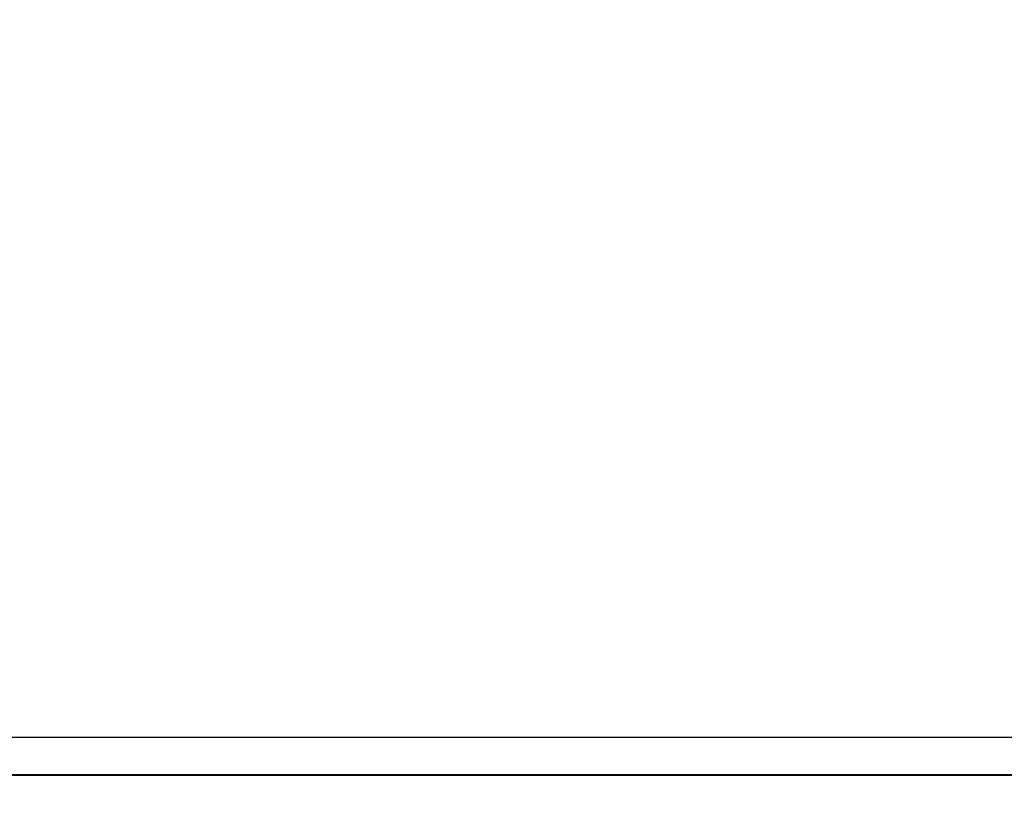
# Model space of a CAD drawing. Header units: millimetres. Extents: x -120753 to 126758, y -239771 to 1993.
# Tile 5 of 8: x 2472 to 2602, y 1417 to 1520. Entities that reach past the tile are written whole.
import ezdxf

# ---------------------------------------------------------------- set-up
doc = ezdxf.new("R2010")
doc.units = ezdxf.units.MM
doc.layers.add('РАЗМЕРЫ', color=7, linetype='Continuous', lineweight=20)
doc.layers.add('ФОРМАТ', color=7, linetype='Continuous')
doc.styles.add('GOST', font='GOST.shx', dxfattribs={"width": 0.8, "oblique": 16})
doc.dimstyles.new('ISO-25', dxfattribs={"dimtxt": 3.5, "dimasz": 4, "dimexe": 1.25, "dimexo": 0.625, "dimgap": 1, "dimtad": 1, "dimtoh": 1, "dimdec": 1, "dimrnd": 0.5, "dimdsep": 46, "dimtxsty": 'GOST', "dimcen": 0, "dimclrd": 256, "dimclre": 256, "dimclrt": 7, "dimadec": 0, "dimazin": 2, "dimtfac": 1, "dimtdec": 1, "dimtmove": 1, "dimatfit": 1, "dimfxl": 1, "dimlwd": -1, "dimlwe": -1, "dimarcsym": 2})

# ---------------------------------------------------------------- blocks, each defined once
blk = doc.blocks.new('*D971')
at = {"layer": 'Defpoints', "color": 0}
for p in [(2497.94, 1992.68), (2494.56, 1273.25), (2503.62, 1273.12), (2497.57, 1244.96)]:
    blk.add_point(p, dxfattribs=at)
at = {"layer": 'РАЗМЕРЫ'}
for p, q in [((2494.56, 1272.62), (2494.42, 1243.72)), ((2503.63, 1272.49), (2503.85, 1243.74))]:
    blk.add_line(p, q, dxfattribs=at)
for start, end in [(269.11799, 269.4245), (269.73101, 270.45267), (270.75918, 271.06569)]:
    blk.add_arc((2497.94, 1992.68), 747.72, start, end, dxfattribs=at)
for points in [[(2490.42, 1244.33), (2490.43, 1245.67), (2494.43, 1244.97)], [(2507.84, 1245.7), (2507.85, 1244.36), (2503.84, 1244.99)]]:
    blk.add_solid(points, dxfattribs=at)
at = {"layer": 'РАЗМЕРЫ', "color": 7, "insert": (2499.13, 1247.71), "char_height": 3.5, "attachment_point": 5, "rotation": 0.0918, "style": 'GOST'}
blk.add_mtext('9', dxfattribs=at)

msp = doc.modelspace()

# ---------------------------------------------------------------- linework, layer by layer
at = {"layer": 'ФОРМАТ', "linetype": 'ByBlock', "ltscale": 5}
msp.add_line((2344.81, 1425.74), (2764.81, 1425.74), dxfattribs=at)
at = {"layer": 'ФОРМАТ', "linetype": 'ByBlock', "lineweight": 40, "ltscale": 5}
msp.add_line((2352.81, 1420.74), (2759.81, 1420.74), dxfattribs=at)

# ---------------------------------------------------------------- dimensions: what is measured, and where the dimension line sits
at = {"layer": 'РАЗМЕРЫ'}
dim = msp.add_angular_dim_3p(base=(2497.57, 1244.96), center=(2497.94, 1992.68), p1=(2503.62, 1273.12), p2=(2494.56, 1273.25), text='9', dimstyle='ISO-25', override={"dimlfac": 1, "dimtxsty": 'GOST', "dimsah": 1, "dimtdec": 0, "dimtolj": 0}, dxfattribs=at)
dim.commit()
dim.dimension.update_dxf_attribs({"geometry": '*D971', "text_midpoint": (2499.13, 1247.71)})

doc.saveas('drawing.dxf')
